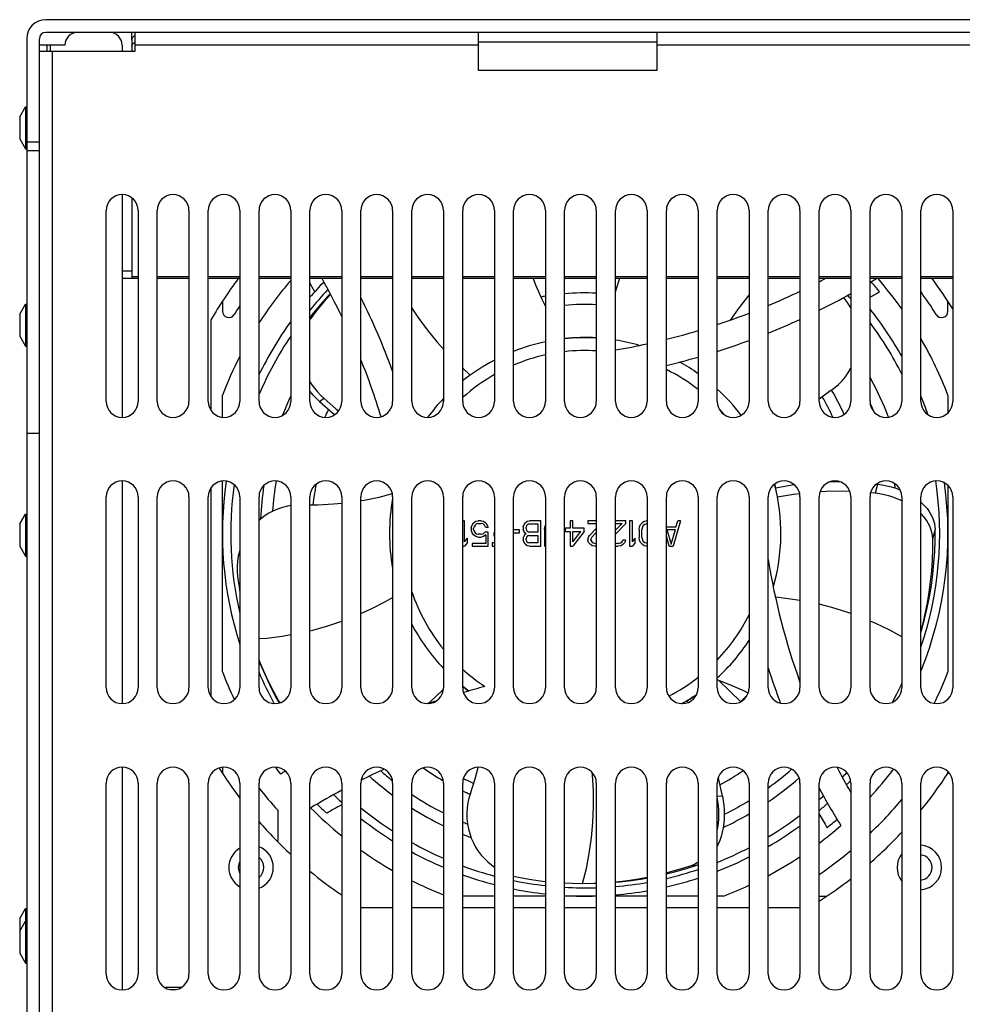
# Model space of a CAD drawing. Extents: x -4139 to -1089, y -1564 to 1941.
# Tile 2 of 160: x -3334 to -3186, y -682 to -528. Entities that reach past the tile are written whole.
import ezdxf

# ---------------------------------------------------------------- set-up
doc = ezdxf.new("R2010")
doc.units = 0
doc.header["$LTSCALE"] = 23.1
for name, color, linetype in [('DB155026_1_1_1_2_1_AM_0', 7, 'CONTINUOUS'), ('E_FENGSHANZHAO_D120_2_10_1', 7, 'CONTINUOUS'), ('E_FENGSHANZHAO_D120_2_5_1_', 7, 'CONTINUOUS'), ('E_FENGSHANZHAO_D120_2_6_1_', 7, 'CONTINUOUS'), ('E_FENGSHANZHAO_D120_2_7_1_', 7, 'CONTINUOUS'), ('E_FENGSHANZHAO_D120_2_8_1_', 7, 'CONTINUOUS'), ('E_FENGSHANZHAO_D120_2_9_1_', 7, 'CONTINUOUS'), ('FAN_ADDA_AD1224UB-F51_4_1_', 7, 'CONTINUOUS'), ('LDZHJ_SZCYZT_M5X14_3_1_AM_', 7, 'CONTINUOUS'), ('SE5M_BASE_DANFENG_A_3_1_AM', 7, 'CONTINUOUS'), ('SE5M_BASE_FAN_A_3_14_1_AM_', 7, 'CONTINUOUS'), ('SE5M_BASE_FAN_A_3_17_1_AM_', 7, 'CONTINUOUS'), ('SE5M_BASE_FAN_A_3_1_1_AM_0', 7, 'CONTINUOUS'), ('SE5M_BASE_P1_A_3_1_1_AM_0', 7, 'CONTINUOUS'), ('SE5M_BASE_P3_A_3_1_AM_0', 7, 'CONTINUOUS'), ('SE5M_BASE_P4_A_3_1_AM_0', 7, 'CONTINUOUS')]:
    doc.layers.add(name, color=color, linetype=linetype)

msp = doc.modelspace()

# ---------------------------------------------------------------- linework, layer by layer
at = {"layer": 'DB155026_1_1_1_2_1_AM_0', "color": 7}
for p, q in [((-3333.99, -542.99), (-3333.09, -541.43)), ((-3333.09, -541.43), (-3333.09, -548.03)), ((-3333.09, -541.43), (-3332.89, -541.43)), ((-3333.99, -542.99), (-3333.99, -546.47)), ((-3333.99, -546.47), (-3333.09, -548.03)), ((-3333.09, -548.03), (-3332.89, -548.03)), ((-3333.99, -573.99), (-3333.09, -572.43)), ((-3333.09, -572.43), (-3333.09, -579.03)), ((-3333.09, -572.43), (-3332.89, -572.43)), ((-3333.99, -573.99), (-3333.99, -577.47)), ((-3333.99, -577.47), (-3333.09, -579.03)), ((-3333.09, -579.03), (-3332.89, -579.03)), ((-3333.99, -606.99), (-3333.09, -605.43)), ((-3333.09, -605.43), (-3333.09, -612.03)), ((-3333.09, -605.43), (-3332.89, -605.43)), ((-3333.99, -606.99), (-3333.99, -610.47)), ((-3333.99, -610.47), (-3333.09, -612.03)), ((-3333.09, -612.03), (-3332.89, -612.03)), ((-3333.99, -668.99), (-3333.09, -667.43)), ((-3333.09, -667.43), (-3333.09, -669.43)), ((-3333.09, -667.43), (-3332.89, -667.43)), ((-3333.99, -668.99), (-3333.99, -670.93)), ((-3333.99, -670.99), (-3333.09, -669.43)), ((-3333.09, -669.43), (-3333.09, -676.03)), ((-3333.09, -669.43), (-3332.89, -669.43)), ((-3333.99, -670.99), (-3333.99, -674.47)), ((-3333.99, -674.47), (-3333.09, -676.03)), ((-3333.09, -676.03), (-3332.89, -676.03))]:
    msp.add_line(p, q, dxfattribs=at)
at = {"layer": 'E_FENGSHANZHAO_D120_2_10_1', "color": 7}
for start, end in [(136.5137, 140.9648), (41.427, 42.2371), (26.6845, 36.5226), (146.1442, 156.9897), (341.277, 8.5121), (172.0848, 193.0437), (203.0103, 208.7061), (316.5137, 317.5699), (226.5137, 226.6275), (311.2993, 312.2371), (230.7235, 237.093), (301.0756, 307.2965), (240.6985, 246.4467), (291.8734, 297.5402), (249.7738, 255.1732), (283.2366, 288.5829), (258.3445, 263.5566), (274.8937, 280.0842), (266.6545, 271.801)]:
    msp.add_arc((-3245.14, -608.48), 55.7, start, end, dxfattribs=at)
at = {"layer": 'E_FENGSHANZHAO_D120_2_5_1_', "color": 7}
msp.add_line((-3224.1, -631.62), (-3220.72, -634.91), dxfattribs=at)
at = {"layer": 'E_FENGSHANZHAO_D120_2_6_1_', "color": 7}
for start, end in [(86.7418, 96.061), (13.3968, 14.6252), (231.2887, 233.5569), (301.3945, 304.671)]:
    msp.add_arc((-3245.14, -608.48), 30.8, start, end, dxfattribs=at)
at = {"layer": 'E_FENGSHANZHAO_D120_2_7_1_', "color": 7}
for radius, start, end in [(37.8, 87.3455, 94.9348), (37.8, 99.5223, 100.6138), (36, 87.2128, 95.1824), (36, 312.5831, 314.9182)]:
    msp.add_arc((-3245.14, -608.48), radius, start, end, dxfattribs=at)
at = {"layer": 'E_FENGSHANZHAO_D120_2_8_1_', "color": 7}
for radius, start, end in [(44.8, 24.6941, 30.1871), (43, 25.1614, 29.9569), (44.8, 154.1985, 155.9494), (43, 169.6723, 173.9576), (44.8, 235.3574, 240.1578), (44.8, 298.1951, 303.6263), (43, 243.5724, 245.9591), (44.8, 244.5407, 246.1928)]:
    msp.add_arc((-3245.14, -608.48), radius, start, end, dxfattribs=at)
at = {"layer": 'E_FENGSHANZHAO_D120_2_9_1_', "color": 7}
for radius, start, end in [(51.05, 20.9932, 28.7578), (51.05, 154.988, 158.6643), (49.25, 22.7785, 24.597), (49.25, 170.366, 175.9324), (51.05, 171.4758, 177.434), (49.25, 8.3383, 9.1695), (51.05, 228.3816, 233.6471), (49.25, 229.272, 232.0387), (49.25, 305.7218, 311.1998), (51.05, 304.2891, 311.18), (49.25, 236.3914, 243.1317), (49.25, 296.3363, 301.5315), (51.05, 237.736, 244.1591), (51.05, 295.1263, 300.305), (49.25, 246.9865, 247.9372), (51.05, 247.8436, 249.4277)]:
    msp.add_arc((-3245.14, -608.48), radius, start, end, dxfattribs=at)
at = {"layer": 'FAN_ADDA_AD1224UB-F51_4_1_', "color": 7}
for p, q in [((-3302.14, -572.02), (-3302.14, -573.55)), ((-3188.14, -573.55), (-3188.14, -572.02)), ((-3206.52, -586.02), (-3208.39, -587.38)), ((-3302.14, -590.22), (-3302.14, -586.76)), ((-3188.14, -586.76), (-3188.14, -589.52)), ((-3302.14, -630.21), (-3302.14, -600.25)), ((-3205.06, -600.38), (-3206.78, -600.4)), ((-3199.19, -600.73), (-3199.36, -600.72)), ((-3188.14, -600.95), (-3188.14, -630.21)), ((-3199.57, -602.17), (-3200.31, -602.1)), ((-3264.08, -606.48), (-3264.39, -606.48)), ((-3264.08, -609.8), (-3264.08, -606.48)), ((-3262.67, -606.82), (-3262.3, -606.57)), ((-3262.3, -606.57), (-3261.93, -606.48)), ((-3261.48, -606.48), (-3261.93, -606.48)), ((-3261.48, -606.48), (-3261.11, -606.57)), ((-3261.11, -606.57), (-3260.74, -606.82)), ((-3254.57, -606.82), (-3254.28, -606.57)), ((-3254.28, -606.57), (-3253.91, -606.48)), ((-3252.12, -606.48), (-3253.91, -606.48)), ((-3252.12, -610.48), (-3252.12, -606.48)), ((-3247.52, -606.48), (-3247.52, -607.67)), ((-3247.07, -606.48), (-3247.52, -606.48)), ((-3247.07, -607.67), (-3247.07, -606.48)), ((-3244.7, -606.48), (-3244.7, -606.91)), ((-3243.39, -606.48), (-3244.7, -606.48)), ((-3238.76, -606.48), (-3240.39, -606.48)), ((-3238.76, -606.91), (-3238.76, -606.48)), ((-3238.16, -606.48), (-3238.16, -610.48)), ((-3237.72, -606.48), (-3238.16, -606.48)), ((-3237.72, -609.8), (-3237.72, -606.48)), ((-3236.16, -606.74), (-3235.86, -606.57)), ((-3235.86, -606.57), (-3235.49, -606.48)), ((-3235.39, -606.48), (-3235.49, -606.48)), ((-3230.14, -606.48), (-3231.33, -610.48)), ((-3230.88, -607.5), (-3230.59, -606.48)), ((-3230.14, -606.48), (-3230.59, -606.48)), ((-3263.04, -607.59), (-3262.89, -607.16)), ((-3263.04, -607.59), (-3263.04, -607.93)), ((-3262.89, -608.36), (-3263.04, -607.93)), ((-3262.89, -607.16), (-3262.67, -606.82)), ((-3262.6, -607.42), (-3262.67, -607.67)), ((-3262.67, -607.85), (-3262.67, -607.67)), ((-3262.67, -607.85), (-3262.6, -608.1)), ((-3262.45, -607.16), (-3262.6, -607.42)), ((-3262.6, -608.1), (-3262.45, -608.36)), ((-3262.22, -606.99), (-3262.45, -607.16)), ((-3261.93, -606.91), (-3262.22, -606.99)), ((-3261.93, -606.91), (-3261.48, -606.91)), ((-3261.18, -606.99), (-3261.48, -606.91)), ((-3260.96, -607.16), (-3261.18, -606.99)), ((-3260.81, -607.5), (-3260.96, -607.16)), ((-3260.81, -607.5), (-3260.37, -607.5)), ((-3260.74, -606.82), (-3260.52, -607.16)), ((-3260.52, -607.16), (-3260.37, -607.5)), ((-3255.47, -607.93), (-3256.39, -607.93)), ((-3255.47, -608.36), (-3255.47, -607.93)), ((-3254.87, -607.42), (-3254.8, -607.16)), ((-3254.87, -607.42), (-3254.87, -607.85)), ((-3254.8, -608.1), (-3254.87, -607.85)), ((-3254.8, -607.16), (-3254.57, -606.82)), ((-3254.57, -608.44), (-3254.8, -608.1)), ((-3254.35, -607.25), (-3254.43, -607.5)), ((-3254.43, -607.76), (-3254.43, -607.5)), ((-3254.43, -607.76), (-3254.35, -608.02)), ((-3254.2, -607.08), (-3254.35, -607.25)), ((-3254.35, -608.02), (-3254.2, -608.19)), ((-3253.98, -606.99), (-3254.2, -607.08)), ((-3253.98, -606.99), (-3252.57, -606.99)), ((-3252.57, -606.99), (-3252.57, -608.27)), ((-3251.53, -607.85), (-3251.46, -607.42)), ((-3251.53, -607.85), (-3251.53, -610.48)), ((-3251.46, -607.42), (-3251.39, -607.27)), ((-3248.26, -607.67), (-3248.26, -608.19)), ((-3247.52, -607.67), (-3248.26, -607.67)), ((-3245.29, -607.67), (-3247.07, -607.67)), ((-3245.29, -608.19), (-3245.29, -607.67)), ((-3244.7, -606.91), (-3243.39, -606.91)), ((-3244.47, -608.78), (-3243.39, -607.69)), ((-3238.76, -606.91), (-3240.39, -608.58)), ((-3240.39, -607.96), (-3239.35, -606.91)), ((-3240.39, -606.91), (-3239.35, -606.91)), ((-3236.68, -607.85), (-3236.6, -607.42)), ((-3236.68, -607.85), (-3236.68, -609.12)), ((-3236.6, -607.42), (-3236.45, -607.08)), ((-3236.45, -607.08), (-3236.16, -606.74)), ((-3236.16, -607.5), (-3236.23, -607.85)), ((-3236.23, -609.12), (-3236.23, -607.85)), ((-3236.01, -607.25), (-3236.16, -607.5)), ((-3235.78, -607.08), (-3236.01, -607.25)), ((-3235.49, -606.99), (-3235.78, -607.08)), ((-3235.49, -606.99), (-3235.39, -606.99)), ((-3232.39, -607.43), (-3232.37, -607.5)), ((-3230.88, -607.5), (-3232.37, -607.5)), ((-3232.29, -607.85), (-3231.63, -610.14)), ((-3232.29, -607.85), (-3230.96, -607.85)), ((-3231.63, -610.14), (-3230.96, -607.85)), ((-3264.08, -609.8), (-3263.64, -609.21)), ((-3263.64, -609.89), (-3263.64, -609.21)), ((-3262.67, -608.7), (-3262.89, -608.36)), ((-3262.3, -608.95), (-3262.67, -608.7)), ((-3262.45, -608.36), (-3262.22, -608.53)), ((-3261.93, -609.04), (-3262.3, -608.95)), ((-3262.22, -608.53), (-3261.93, -608.61)), ((-3261.48, -608.61), (-3261.93, -608.61)), ((-3261.93, -609.04), (-3261.48, -609.04)), ((-3261.48, -608.61), (-3261.18, -608.53)), ((-3261.11, -608.95), (-3261.48, -609.04)), ((-3261.18, -608.53), (-3260.89, -608.27)), ((-3260.74, -608.7), (-3261.11, -608.95)), ((-3260.37, -608.27), (-3260.89, -608.27)), ((-3260.74, -608.7), (-3260.74, -610.06)), ((-3260.37, -610.48), (-3260.37, -608.27)), ((-3259.48, -608.36), (-3259.48, -608.87)), ((-3259.39, -608.36), (-3259.48, -608.36)), ((-3259.48, -608.87), (-3259.39, -608.87)), ((-3256.39, -608.36), (-3255.47, -608.36)), ((-3254.87, -609.21), (-3254.8, -608.95)), ((-3254.87, -609.21), (-3254.87, -609.55)), ((-3254.8, -609.8), (-3254.87, -609.55)), ((-3254.8, -608.95), (-3254.57, -608.61)), ((-3254.43, -608.53), (-3254.57, -608.44)), ((-3254.57, -608.61), (-3254.43, -608.53)), ((-3254.35, -609.04), (-3254.43, -609.29)), ((-3254.43, -609.46), (-3254.43, -609.29)), ((-3254.43, -609.46), (-3254.35, -609.72)), ((-3254.2, -608.87), (-3254.35, -609.04)), ((-3254.2, -608.19), (-3253.98, -608.27)), ((-3253.98, -608.78), (-3254.2, -608.87)), ((-3252.57, -608.27), (-3253.98, -608.27)), ((-3253.98, -608.78), (-3252.57, -608.78)), ((-3252.57, -608.78), (-3252.57, -609.97)), ((-3248.26, -608.19), (-3247.52, -608.19)), ((-3247.52, -608.19), (-3247.52, -610.48)), ((-3245.29, -608.19), (-3247.07, -610.48)), ((-3247.07, -609.8), (-3245.81, -608.19)), ((-3247.07, -609.8), (-3247.07, -608.19)), ((-3247.07, -608.19), (-3245.81, -608.19)), ((-3244.7, -609.38), (-3244.62, -609.04)), ((-3244.7, -609.38), (-3244.7, -609.55)), ((-3244.62, -609.89), (-3244.7, -609.55)), ((-3244.62, -609.04), (-3244.47, -608.78)), ((-3244.1, -609.04), (-3244.25, -609.38)), ((-3244.25, -609.55), (-3244.25, -609.38)), ((-3244.25, -609.55), (-3244.1, -609.8)), ((-3243.39, -608.31), (-3244.1, -609.04)), ((-3239.35, -609.8), (-3239.2, -609.55)), ((-3238.83, -609.55), (-3239.2, -609.55)), ((-3238.83, -609.55), (-3238.9, -609.89)), ((-3237.72, -609.8), (-3237.27, -609.21)), ((-3237.27, -609.89), (-3237.27, -609.21)), ((-3236.6, -609.55), (-3236.68, -609.12)), ((-3236.45, -609.89), (-3236.6, -609.55)), ((-3236.23, -609.12), (-3236.16, -609.46)), ((-3236.16, -609.46), (-3236.01, -609.72)), ((-3231.92, -610.48), (-3232.39, -608.91)), ((-3264.39, -610.48), (-3264.08, -610.48)), ((-3263.64, -609.89), (-3264.08, -610.48)), ((-3262.89, -610.06), (-3262.89, -610.48)), ((-3260.74, -610.06), (-3262.89, -610.06)), ((-3262.89, -610.48), (-3260.37, -610.48)), ((-3259.77, -609.97), (-3259.77, -610.48)), ((-3259.39, -609.97), (-3259.77, -609.97)), ((-3259.77, -610.48), (-3259.39, -610.48)), ((-3254.57, -610.14), (-3254.8, -609.8)), ((-3254.28, -610.4), (-3254.57, -610.14)), ((-3254.35, -609.72), (-3254.2, -609.89)), ((-3253.91, -610.48), (-3254.28, -610.4)), ((-3254.2, -609.89), (-3253.98, -609.97)), ((-3252.57, -609.97), (-3253.98, -609.97)), ((-3253.91, -610.48), (-3252.12, -610.48)), ((-3251.53, -610.48), (-3251.39, -610.48)), ((-3247.52, -610.48), (-3247.07, -610.48)), ((-3244.33, -610.23), (-3244.62, -609.89)), ((-3244.03, -610.4), (-3244.33, -610.23)), ((-3244.1, -609.8), (-3243.88, -609.97)), ((-3243.58, -610.48), (-3244.03, -610.4)), ((-3243.88, -609.97), (-3243.51, -610.06)), ((-3243.58, -610.48), (-3243.39, -610.48)), ((-3243.39, -610.06), (-3243.51, -610.06)), ((-3240.39, -610.02), (-3240.24, -610.06)), ((-3240.31, -610.48), (-3240.39, -610.47)), ((-3240.31, -610.48), (-3240.02, -610.48)), ((-3239.94, -610.06), (-3240.24, -610.06)), ((-3239.5, -610.4), (-3240.02, -610.48)), ((-3239.94, -610.06), (-3239.57, -609.97)), ((-3239.57, -609.97), (-3239.35, -609.8)), ((-3239.2, -610.23), (-3239.5, -610.4)), ((-3238.9, -609.89), (-3239.2, -610.23)), ((-3238.16, -610.48), (-3237.72, -610.48)), ((-3237.27, -609.89), (-3237.72, -610.48)), ((-3236.16, -610.23), (-3236.45, -609.89)), ((-3235.86, -610.4), (-3236.16, -610.23)), ((-3236.01, -609.72), (-3235.78, -609.89)), ((-3235.49, -610.48), (-3235.86, -610.4)), ((-3235.78, -609.89), (-3235.49, -609.97)), ((-3235.39, -609.97), (-3235.49, -609.97)), ((-3235.49, -610.48), (-3235.39, -610.48)), ((-3231.92, -610.48), (-3231.33, -610.48)), ((-3229.8, -635.23), (-3229.84, -635.15)), ((-3228.95, -635.05), (-3229.12, -634.73)), ((-3302.14, -645.25), (-3302.14, -646.14)), ((-3188.14, -646.14), (-3188.14, -645.95)), ((-3293.39, -656.73), (-3293.39, -652.04)), ((-3293.65, -656.73), (-3293.39, -656.73)), ((-3229.24, -661.13), (-3227.61, -660.62)), ((-3227.39, -660.53), (-3227.61, -660.62)), ((-3245.63, -663.48), (-3245.54, -663.48)), ((-3245.14, -663.48), (-3243.39, -663.45)), ((-3259.39, -665.48), (-3264.39, -665.48)), ((-3251.39, -665.48), (-3256.39, -665.48)), ((-3243.39, -665.48), (-3248.39, -665.48)), ((-3235.39, -665.48), (-3240.39, -665.48)), ((-3227.39, -665.48), (-3232.39, -665.48)), ((-3223.41, -665.48), (-3224.39, -665.48)), ((-3208.39, -665.48), (-3207.17, -665.48))]:
    msp.add_line(p, q, dxfattribs=at)
at = {"layer": 'FAN_ADDA_AD1224UB-F51_4_1_', "color": 2}
for p, q in [((-3264.39, -582.51), (-3263.2, -583.59)), ((-3286.87, -587.74), (-3286.22, -587.21)), ((-3199.19, -600.73), (-3199.57, -602.17)), ((-3190.28, -608.39), (-3190.14, -607.93)), ((-3190.54, -609.33), (-3190.28, -608.39)), ((-3223.57, -649.79), (-3224.39, -649.83)), ((-3228.44, -660.65), (-3227.61, -660.62))]:
    msp.add_line(p, q, dxfattribs=at)
at = {"layer": 'FAN_ADDA_AD1224UB-F51_4_1_', "color": 7}
for points in [[(-3253.32, -568.43), (-3252.94, -569.43), (-3251.96, -571.66), (-3251.39, -572.8)], [(-3239.77, -568.43), (-3240.33, -570.21), (-3240.39, -570.46)], [(-3285.2, -570.81), (-3285.57, -571.2), (-3286.75, -572.52), (-3287.88, -573.86), (-3288.39, -574.52)], [(-3285.15, -570.92), (-3286.18, -572.08), (-3287.28, -573.4), (-3288.32, -574.75), (-3288.39, -574.84)], [(-3203.39, -573.06), (-3203.49, -572.85), (-3203.91, -572.18), (-3204.38, -571.53), (-3204.51, -571.37)], [(-3206.52, -586.02), (-3205.92, -585.56), (-3205.33, -585.05), (-3204.77, -584.47), (-3204.24, -583.84), (-3203.76, -583.15), (-3203.39, -582.5)], [(-3288.39, -584.66), (-3288.09, -585.1), (-3287.66, -585.66), (-3287.21, -586.2), (-3286.72, -586.72), (-3286.22, -587.21)], [(-3286.87, -587.74), (-3287.38, -587.25), (-3287.87, -586.72), (-3288.33, -586.17), (-3288.39, -586.1)], [(-3286.87, -587.74), (-3284.85, -589.53), (-3284.49, -589.81)], [(-3286.22, -587.21), (-3284.25, -588.94), (-3283.89, -589.23)], [(-3212.24, -600.86), (-3212.61, -600.9), (-3215.23, -601.36)], [(-3203.54, -601.88), (-3204.7, -601.83), (-3207.27, -601.87), (-3208.26, -601.93)], [(-3199.19, -600.73), (-3198.46, -600.84), (-3197.74, -600.98), (-3197.04, -601.16), (-3196.35, -601.37), (-3195.69, -601.61), (-3195.65, -601.62)], [(-3280.39, -603.31), (-3279.88, -603.23), (-3277.53, -602.76), (-3275.44, -602.22)], [(-3211.44, -602.23), (-3212.39, -602.35), (-3214.92, -602.79)], [(-3195.39, -603.33), (-3195.48, -603.29), (-3196.12, -603.02), (-3196.78, -602.78), (-3197.45, -602.58), (-3198.15, -602.41), (-3198.86, -602.27), (-3199.57, -602.17)], [(-3291.39, -604.09), (-3291.9, -604.18), (-3292.69, -604.38), (-3293.48, -604.65), (-3294.24, -604.99), (-3294.95, -605.37), (-3295.61, -605.8), (-3296.23, -606.28), (-3296.39, -606.42)], [(-3288.39, -603.96), (-3287.13, -603.96), (-3284.69, -603.83), (-3283.39, -603.7)], [(-3192.39, -603.58), (-3192.25, -603.7), (-3191.82, -604.13), (-3191.43, -604.57), (-3191.1, -605.03), (-3190.82, -605.49), (-3190.58, -605.96), (-3190.4, -606.44), (-3190.26, -606.92), (-3190.18, -607.42), (-3190.14, -607.93)], [(-3190.54, -609.33), (-3190.58, -608.81), (-3190.67, -608.3), (-3190.81, -607.81), (-3191.01, -607.32), (-3191.25, -606.85), (-3191.53, -606.39), (-3191.87, -605.94), (-3192.26, -605.5), (-3192.39, -605.38)], [(-3192.39, -624.04), (-3192.29, -623.7), (-3191.81, -621.93), (-3191.4, -620.18), (-3191.05, -618.42), (-3190.75, -616.65), (-3190.51, -614.88), (-3190.34, -613.12), (-3190.22, -611.37), (-3190.15, -609.63), (-3190.14, -607.93)], [(-3192.39, -623.92), (-3192.08, -622.77), (-3191.7, -621.1), (-3191.36, -619.41), (-3191.09, -617.72), (-3190.86, -616.02), (-3190.7, -614.33), (-3190.59, -612.65), (-3190.54, -610.97), (-3190.54, -609.33)], [(-3299.39, -611.04), (-3299.47, -611.3), (-3299.65, -612.06), (-3299.78, -612.84), (-3299.84, -613.63), (-3299.84, -614.43), (-3299.77, -615.23)], [(-3299.77, -615.23), (-3299.53, -616.93), (-3299.39, -617.73)], [(-3296.39, -628.35), (-3296.34, -628.48), (-3295.66, -630.09), (-3294.93, -631.68), (-3294.14, -633.24), (-3293.31, -634.77), (-3293.12, -635.11)], [(-3296.39, -628.43), (-3296.19, -628.96), (-3295.49, -630.61), (-3294.75, -632.24), (-3293.94, -633.84), (-3293.24, -635.15)], [(-3219.54, -633.58), (-3220.23, -633.23), (-3222.43, -632.26), (-3224.39, -631.51)], [(-3196.88, -635.02), (-3196.18, -633.71), (-3195.45, -632.22), (-3195.39, -632.08)], [(-3269.87, -635.23), (-3269.52, -634.94), (-3267.6, -633.16), (-3267.4, -632.95)], [(-3263.18, -649.36), (-3262.42, -647.02), (-3261.94, -645.24)], [(-3223.57, -649.79), (-3224.16, -647.16), (-3224.24, -646.88)], [(-3263.18, -649.36), (-3263.4, -650.07), (-3263.57, -650.83), (-3263.69, -651.62), (-3263.74, -652.44), (-3263.72, -653.27), (-3263.64, -654.1), (-3263.49, -654.89), (-3263.29, -655.65), (-3263.03, -656.39), (-3262.71, -657.09), (-3262.35, -657.76), (-3261.94, -658.41), (-3261.47, -659.02), (-3260.96, -659.59), (-3260.44, -660.11), (-3259.87, -660.58), (-3259.39, -660.93)], [(-3223.57, -649.79), (-3223.45, -650.5), (-3223.36, -651.21), (-3223.31, -651.92), (-3223.3, -652.64), (-3223.32, -653.34), (-3223.38, -654.04), (-3223.48, -654.75), (-3223.61, -655.44), (-3223.79, -656.1), (-3224.01, -656.73), (-3224.25, -657.32), (-3224.39, -657.59)], [(-3224.39, -655.16), (-3224.31, -654.74), (-3224.21, -654.04), (-3224.15, -653.35), (-3224.14, -652.65), (-3224.15, -651.94), (-3224.2, -651.23), (-3224.29, -650.53), (-3224.39, -649.96)], [(-3232.39, -661.81), (-3231.67, -661.63), (-3230.03, -661.16), (-3228.44, -660.65)], [(-3228.44, -660.65), (-3227.97, -660.46), (-3227.53, -660.22), (-3227.39, -660.13)], [(-3232.39, -661.98), (-3230.91, -661.61), (-3229.24, -661.13)], [(-3256.39, -662.34), (-3256.39, -662.34), (-3255.6, -662.52)], [(-3255.6, -662.52), (-3253.92, -662.82), (-3252.23, -663.06), (-3251.39, -663.16)], [(-3248.39, -663.4), (-3247.21, -663.46), (-3245.63, -663.48)], [(-3245.54, -663.48), (-3243.73, -663.45), (-3243.39, -663.43)], [(-3240.39, -663.23), (-3240.2, -663.21), (-3238.47, -663), (-3236.74, -662.74), (-3235.39, -662.49)], [(-3240.39, -663.27), (-3239.65, -663.21), (-3237.88, -663), (-3236.1, -662.74), (-3235.39, -662.6)]]:
    msp.add_lwpolyline(points, dxfattribs=at)
at = {"layer": 'FAN_ADDA_AD1224UB-F51_4_1_', "color": 2}
for points in [[(-3219.39, -571.01), (-3219.42, -571.04), (-3220.95, -572.98), (-3222.35, -574.94)], [(-3272.39, -573.07), (-3271.43, -574.51), (-3269.96, -576.5), (-3268.39, -578.41), (-3267.39, -579.51)], [(-3280.39, -621.06), (-3278.68, -620.29), (-3276.5, -619.18), (-3275.39, -618.54)], [(-3211.39, -619), (-3213.6, -618.68), (-3215.24, -618.52)], [(-3203.39, -621.08), (-3204.05, -620.84), (-3206.39, -620.12), (-3208.39, -619.61)], [(-3288.39, -623.76), (-3287.95, -623.66), (-3285.58, -622.99), (-3283.39, -622.26)], [(-3195.39, -624.72), (-3197.27, -623.69), (-3199.48, -622.63), (-3200.39, -622.24)], [(-3296.39, -625.01), (-3295.17, -624.92), (-3292.76, -624.62), (-3291.39, -624.38)], [(-3245.54, -663.48), (-3244.96, -661.14), (-3244.5, -658.76), (-3244.16, -656.34), (-3243.94, -653.89), (-3243.84, -651.42), (-3243.86, -648.95), (-3244.01, -646.48), (-3244.05, -646.04)]]:
    msp.add_lwpolyline(points, dxfattribs=at)
at = {"layer": 'FAN_ADDA_AD1224UB-F51_4_1_', "color": 7}
for centre, radius, start, end in [((-3245.14, -608.48), 65, 141.9544, 142.0584), ((-3245.14, -608.48), 61, 139.3154, 147.1605), ((-3245.14, -608.48), 57, 136.0744, 139.3778), ((-3382.31, -622.2), 107.88, 28.6462, 29.4803), ((-3382.31, -622.2), 109.88, 25.7968, 29.3008), ((-3258.86, -471.32), 109.88, 297.3474, 297.875), ((-3258.86, -471.32), 113.88, 300.8977, 301.4837), ((-3245.14, -608.48), 59.86, 39.4127, 41.3528), ((-3245.14, -608.48), 61, 35.3399, 41.0399), ((-3258.86, -471.32), 109.88, 292.7405, 295.601), ((-3258.86, -471.32), 113.88, 296.312, 299.1503), ((-3258.86, -471.32), 115.88, 300.3027, 301.1627), ((-3245.14, -608.48), 65, 31.9527, 35.7334), ((-3382.31, -622.2), 113.88, 20.1379, 26.4892), ((-3301.14, -573.55), 1, 180, 328.0473), ((-3245.14, -608.48), 65, 146.5972, 148.0473), ((-3258.86, -471.32), 109.88, 288.285, 291.0562), ((-3245.14, -608.48), 57, 29.1898, 38.2492), ((-3189.14, -573.55), 1, 211.9527, 360), ((-3245.14, -608.48), 57, 144.2358, 154.0779), ((-3258.86, -471.32), 113.88, 291.8996, 294.6355), ((-3258.86, -471.32), 109.88, 283.9417, 286.6465), ((-3245.14, -608.48), 30.75, 101.7324, 111.4688), ((-3245.14, -608.48), 30.75, 86.7368, 96.0687), ((-3245.14, -608.48), 30.75, 73.9532, 81.1116), ((-3258.86, -471.32), 109.88, 279.6797, 282.3359), ((-3258.86, -471.32), 113.88, 287.6192, 290.2814), ((-3245.14, -608.48), 61, 20.8644, 30.1238), ((-3245.14, -608.48), 61, 152.8149, 159.1356), ((-3382.31, -622.2), 109.88, 16.9688, 21.9425), ((-3245.14, -608.48), 30.75, 117.6135, 128.7765), ((-3258.86, -471.32), 113.88, 283.4432, 286.0454), ((-3245.14, -608.48), 30.75, 54.7362, 61.116), ((-3245.14, -608.48), 30.75, 37.1871, 47.5609), ((-3245.14, -608.48), 30.75, 136.3743, 143.5806), ((-3245.14, -608.48), 57, 19.1487, 22.2387), ((-3245.14, -608.48), 57, 171.7041, 197.8383), ((-3245.14, -608.48), 30.75, 343.9532, 14.5955), ((-3245.14, -608.48), 57, 337.7814, 8.0215), ((-3245.14, -608.48), 30.75, 169.6968, 190.3077), ((-3107.97, -594.76), 109.88, 189.331, 199.7451), ((-3245.14, -608.48), 30.75, 207.5697, 223.646), ((-3245.14, -608.48), 30.75, 312.4613, 326.8946), ((-3107.97, -594.76), 113.88, 197.8165, 200.7887), ((-3245.14, -608.48), 61, 200.8644, 205.3687), ((-3245.14, -608.48), 61, 334.025, 339.1356), ((-3245.14, -608.48), 30.75, 231.2269, 233.5727), ((-3231.42, -745.65), 116.88, 104.6009, 106.326), ((-3245.14, -608.48), 30.75, 299.5284, 304.8006), ((-3231.42, -745.65), 116.88, 108.5065, 109.1286), ((-3245.14, -608.48), 61, 217.0629, 218.3162), ((-3107.97, -594.76), 109.88, 207.3624, 209.7168), ((-3231.42, -745.65), 116.88, 121.3621, 121.7938), ((-3231.42, -745.65), 109.88, 114.3376, 116.4416), ((-3245.14, -608.48), 61, 317.1944, 322.5888), ((-3245.14, -608.48), 57, 316.0744, 317.0433), ((-3245.14, -608.48), 65, 217.9503, 222.0716), ((-3231.42, -745.65), 109.88, 118.2317, 121.1585), ((-3245.14, -608.48), 57, 226.0744, 227.8516), ((-3107.97, -594.76), 113.88, 208.1253, 211.5831), ((-3245.14, -608.48), 59.86, 225.2759, 227.2664), ((-3231.42, -745.65), 107.88, 118.7987, 120.2442), ((-3245.14, -608.48), 57, 310.1461, 311.9161), ((-3245.14, -608.48), 65, 313.5217, 319.9477), ((-3245.14, -608.48), 61, 225, 231.1566), ((-3107.97, -594.76), 115.88, 209.9434, 211.1627), ((-3245.14, -608.48), 57, 231.7892, 237.9378), ((-3245.14, -608.48), 57, 300.3, 306.3161), ((-3245.14, -608.48), 61, 307.056, 311.1623), ((-3245.14, -608.48), 59.86, 309.4127, 311.3528), ((-3245.14, -608.48), 61, 234.6985, 240.2639), ((-3245.14, -608.48), 57, 241.4302, 247.0168), ((-3245.14, -608.48), 65, 304.4312, 309.9677), ((-3245.14, -608.48), 57, 291.3551, 296.8651), ((-3245.14, -608.48), 61, 298.1228, 303.5929), ((-3245.14, -608.48), 57, 250.2555, 255.52), ((-3245.14, -608.48), 61, 243.4612, 248.6035), ((-3245.14, -608.48), 57, 282.9295, 288.1493), ((-3245.14, -608.48), 61, 290.8644, 294.9756), ((-3245.14, -608.48), 57, 258.6146, 263.704), ((-3245.14, -608.48), 57, 266.7309, 271.7598), ((-3245.14, -608.48), 57, 274.7814, 279.8521)]:
    msp.add_arc(centre, radius, start, end, dxfattribs=at)
at = {"layer": 'FAN_ADDA_AD1224UB-F51_4_1_', "color": 2}
for start, end in [(86.5101, 96.4912), (102.56, 113.036), (51.8605, 63.6571), (119.7153, 132.0459), (40.5095, 42.9092), (198.5657, 219.2927), (316.2048, 333.6362), (227.9438, 236.7976), (297.1767, 308.1445)]:
    msp.add_arc((-3245.14, -608.48), 28.75, start, end, dxfattribs=at)
at = {"layer": 'LDZHJ_SZCYZT_M5X14_3_1_AM_', "color": 7}
for p, q in [((-3311.09, -679.83), (-3311.15, -679.89)), ((-3308.53, -679.83), (-3311.09, -679.83)), ((-3309.49, -680.2), (-3310.29, -680.2))]:
    msp.add_line(p, q, dxfattribs=at)
at = {"layer": 'SE5M_BASE_DANFENG_A_3_1_AM', "color": 7}
for p, q in [((-3316.39, -530.89), (-3316.39, -532.73)), ((-3316.39, -555.74), (-3316.39, -568.43)), ((-3317.89, -567.23), (-3316.39, -567.23)), ((-3315.39, -568.43), (-3317.89, -568.43)), ((-3307.39, -568.43), (-3312.39, -568.43)), ((-3299.39, -568.43), (-3304.39, -568.43)), ((-3291.39, -568.43), (-3296.39, -568.43)), ((-3283.39, -568.43), (-3288.39, -568.43)), ((-3275.39, -568.43), (-3280.39, -568.43)), ((-3267.39, -568.43), (-3272.39, -568.43)), ((-3259.39, -568.43), (-3264.39, -568.43)), ((-3251.39, -568.43), (-3256.39, -568.43)), ((-3243.39, -568.43), (-3248.39, -568.43)), ((-3235.39, -568.43), (-3240.39, -568.43)), ((-3227.39, -568.43), (-3232.39, -568.43)), ((-3219.39, -568.43), (-3224.39, -568.43)), ((-3211.39, -568.43), (-3216.39, -568.43)), ((-3203.39, -568.43), (-3208.39, -568.43)), ((-3195.39, -568.43), (-3200.39, -568.43)), ((-3187.39, -568.43), (-3192.39, -568.43))]:
    msp.add_line(p, q, dxfattribs=at)
at = {"layer": 'SE5M_BASE_DANFENG_A_3_1_AM', "color": 2}
for p, q in [((-3316.39, -568.11), (-3315.39, -568.11)), ((-3312.39, -568.11), (-3307.39, -568.11)), ((-3304.39, -568.11), (-3299.39, -568.11)), ((-3296.39, -568.11), (-3291.39, -568.11)), ((-3288.39, -568.11), (-3283.39, -568.11)), ((-3280.39, -568.11), (-3275.39, -568.11)), ((-3272.39, -568.11), (-3267.39, -568.11)), ((-3264.39, -568.11), (-3259.39, -568.11)), ((-3256.39, -568.11), (-3251.39, -568.11)), ((-3248.39, -568.11), (-3243.39, -568.11)), ((-3240.39, -568.11), (-3235.39, -568.11)), ((-3232.39, -568.11), (-3227.39, -568.11)), ((-3224.39, -568.11), (-3219.39, -568.11)), ((-3216.39, -568.11), (-3211.39, -568.11)), ((-3208.39, -568.11), (-3203.39, -568.11)), ((-3200.39, -568.11), (-3195.39, -568.11)), ((-3192.39, -568.11), (-3187.39, -568.11))]:
    msp.add_line(p, q, dxfattribs=at)
at = {"layer": 'SE5M_BASE_DANFENG_A_3_1_AM', "color": 7}
for points in [[(-3315.89, -530.23), (-3315.91, -530.24), (-3316.01, -530.31), (-3316.09, -530.37), (-3316.17, -530.44), (-3316.24, -530.51), (-3316.29, -530.58), (-3316.33, -530.66), (-3316.36, -530.74), (-3316.38, -530.82), (-3316.39, -530.89)], [(-3316.39, -531.93), (-3316.38, -531.85), (-3316.36, -531.78), (-3316.33, -531.7), (-3316.29, -531.62), (-3316.24, -531.55), (-3316.17, -531.48), (-3316.09, -531.41), (-3316.01, -531.35), (-3315.91, -531.28), (-3315.89, -531.27)]]:
    msp.add_lwpolyline(points, dxfattribs=at)
at = {"layer": 'SE5M_BASE_FAN_A_3_14_1_AM_', "color": 7}
for radius, start, end in [(3.5, 274.0944, 85.9048), (3.5, 141.8558, 218.1317), (2, 277.1954, 82.8103)]:
    msp.add_arc((-3192.64, -660.98), radius, start, end, dxfattribs=at)
at = {"layer": 'SE5M_BASE_FAN_A_3_17_1_AM_', "color": 7}
for radius, start, end in [(3.5, 120.0393, 239.9553), (3.5, 290.9575, 69.0502), (2, 151.2014, 208.8013), (2, 308.7059, 51.3065)]:
    msp.add_arc((-3297.64, -660.98), radius, start, end, dxfattribs=at)
at = {"layer": 'SE5M_BASE_FAN_A_3_1_1_AM_0', "color": 7}
for p, q in [((-3316.39, -530.89), (-3316.39, -529.73)), ((-3303.94, -574.93), (-3303.94, -589.16)), ((-3303.94, -601.31), (-3303.94, -634.16)), ((-3280.3, -667.28), (-3275.39, -667.28)), ((-3272.39, -667.28), (-3267.39, -667.28)), ((-3264.39, -667.28), (-3259.39, -667.28)), ((-3256.39, -667.28), (-3251.39, -667.28)), ((-3248.39, -667.28), (-3243.39, -667.28)), ((-3240.39, -667.28), (-3235.39, -667.28)), ((-3232.39, -667.28), (-3227.39, -667.28)), ((-3224.39, -667.28), (-3219.39, -667.28)), ((-3216.39, -667.28), (-3211.39, -667.28))]:
    msp.add_line(p, q, dxfattribs=at)
for start, end in [(143.2849, 149.8491), (31.8633, 36.7151), (212.2394, 217.0689), (320.8826, 327.084), (221.0811, 227.1377), (311.1574, 317.0298), (230.5016, 235.7647), (302.7182, 307.8833), (238.7752, 238.8621)]:
    msp.add_arc((-3245.14, -609.08), 68, start, end, dxfattribs=at)
at = {"layer": 'SE5M_BASE_P1_A_3_1_1_AM_0', "color": 7}
for p, q in [((-2740.89, -527.73), (-3329.89, -527.73)), ((-3332.89, -530.73), (-3332.89, -684.73)), ((-3330.89, -684.73), (-3330.89, -530.73)), ((-2740.89, -529.73), (-3329.89, -529.73)), ((-3332.89, -592.73), (-3330.89, -592.73))]:
    msp.add_line(p, q, dxfattribs=at)
at = {"layer": 'SE5M_BASE_P1_A_3_1_1_AM_0', "color": 2}
for p, q in [((-3332.89, -546.91), (-3330.89, -546.91)), ((-3330.89, -548.32), (-3332.89, -548.32))]:
    msp.add_line(p, q, dxfattribs=at)
at = {"layer": 'SE5M_BASE_P1_A_3_1_1_AM_0', "color": 7}
for radius in [3, 1]:
    msp.add_arc((-3329.89, -530.73), radius, 90, 180, dxfattribs=at)
at = {"layer": 'SE5M_BASE_P3_A_3_1_AM_0', "color": 7}
for p, q in [((-3315.89, -529.73), (-3315.89, -532.73)), ((-3261.89, -535.73), (-3261.89, -529.73)), ((-3233.89, -529.73), (-3233.89, -535.73)), ((-3261.89, -531.23), (-3233.89, -531.23)), ((-3315.89, -532.73), (-3330.89, -532.73)), ((-3233.89, -535.73), (-3261.89, -535.73)), ((-3320.39, -587.73), (-3320.39, -557.73)), ((-3315.39, -557.73), (-3315.39, -587.73)), ((-3312.39, -587.73), (-3312.39, -557.73)), ((-3307.39, -557.73), (-3307.39, -587.73)), ((-3304.39, -587.73), (-3304.39, -557.73)), ((-3299.39, -557.73), (-3299.39, -587.73)), ((-3296.39, -587.73), (-3296.39, -557.73)), ((-3291.39, -557.73), (-3291.39, -587.73)), ((-3288.39, -587.73), (-3288.39, -557.73)), ((-3283.39, -557.73), (-3283.39, -587.73)), ((-3280.39, -587.73), (-3280.39, -557.73)), ((-3275.39, -557.73), (-3275.39, -587.73)), ((-3272.39, -587.73), (-3272.39, -557.73)), ((-3267.39, -557.73), (-3267.39, -587.73)), ((-3264.39, -587.73), (-3264.39, -557.73)), ((-3259.39, -557.73), (-3259.39, -587.73)), ((-3256.39, -587.73), (-3256.39, -557.73)), ((-3251.39, -557.73), (-3251.39, -587.73)), ((-3248.39, -587.73), (-3248.39, -557.73)), ((-3243.39, -557.73), (-3243.39, -587.73)), ((-3240.39, -587.73), (-3240.39, -557.73)), ((-3235.39, -557.73), (-3235.39, -587.73)), ((-3232.39, -587.73), (-3232.39, -557.73)), ((-3227.39, -557.73), (-3227.39, -587.73)), ((-3224.39, -587.73), (-3224.39, -557.73)), ((-3219.39, -557.73), (-3219.39, -587.73)), ((-3216.39, -587.73), (-3216.39, -557.73)), ((-3211.39, -557.73), (-3211.39, -587.73)), ((-3208.39, -587.73), (-3208.39, -557.73)), ((-3203.39, -557.73), (-3203.39, -587.73)), ((-3200.39, -587.73), (-3200.39, -557.73)), ((-3195.39, -557.73), (-3195.39, -587.73)), ((-3192.39, -587.73), (-3192.39, -557.73)), ((-3187.39, -557.73), (-3187.39, -587.73)), ((-3320.39, -632.73), (-3320.39, -602.73)), ((-3315.39, -602.73), (-3315.39, -632.73)), ((-3312.39, -632.73), (-3312.39, -602.73)), ((-3307.39, -602.73), (-3307.39, -632.73)), ((-3304.39, -632.73), (-3304.39, -602.73)), ((-3299.39, -602.73), (-3299.39, -632.73)), ((-3296.39, -632.73), (-3296.39, -602.73)), ((-3291.39, -602.73), (-3291.39, -632.73)), ((-3288.39, -632.73), (-3288.39, -602.73)), ((-3283.39, -602.73), (-3283.39, -632.73)), ((-3280.39, -632.73), (-3280.39, -602.73)), ((-3275.39, -602.73), (-3275.39, -632.73)), ((-3272.39, -632.73), (-3272.39, -602.73)), ((-3267.39, -602.73), (-3267.39, -632.73)), ((-3264.39, -632.73), (-3264.39, -602.73)), ((-3259.39, -602.73), (-3259.39, -632.73)), ((-3256.39, -632.73), (-3256.39, -602.73)), ((-3251.39, -602.73), (-3251.39, -632.73)), ((-3248.39, -632.73), (-3248.39, -602.73)), ((-3243.39, -602.73), (-3243.39, -632.73)), ((-3240.39, -632.73), (-3240.39, -602.73)), ((-3235.39, -602.73), (-3235.39, -632.73)), ((-3232.39, -632.73), (-3232.39, -602.73)), ((-3227.39, -602.73), (-3227.39, -632.73)), ((-3224.39, -632.73), (-3224.39, -602.73)), ((-3219.39, -602.73), (-3219.39, -632.73)), ((-3216.39, -632.73), (-3216.39, -602.73)), ((-3211.39, -602.73), (-3211.39, -632.73)), ((-3208.39, -632.73), (-3208.39, -602.73)), ((-3203.39, -602.73), (-3203.39, -632.73)), ((-3200.39, -632.73), (-3200.39, -602.73)), ((-3195.39, -602.73), (-3195.39, -632.73)), ((-3192.39, -632.73), (-3192.39, -602.73)), ((-3187.39, -602.73), (-3187.39, -632.73)), ((-3320.39, -677.73), (-3320.39, -647.73)), ((-3315.39, -647.73), (-3315.39, -677.73)), ((-3312.39, -677.73), (-3312.39, -647.73)), ((-3307.39, -647.73), (-3307.39, -677.73)), ((-3304.39, -677.73), (-3304.39, -647.73)), ((-3299.39, -647.73), (-3299.39, -677.73)), ((-3296.39, -677.73), (-3296.39, -647.73)), ((-3291.39, -647.73), (-3291.39, -677.73)), ((-3288.39, -677.73), (-3288.39, -647.73)), ((-3283.39, -647.73), (-3283.39, -677.73)), ((-3280.39, -677.73), (-3280.39, -647.73)), ((-3275.39, -647.73), (-3275.39, -677.73)), ((-3272.39, -677.73), (-3272.39, -647.73)), ((-3267.39, -647.73), (-3267.39, -677.73)), ((-3264.39, -677.73), (-3264.39, -647.73)), ((-3259.39, -647.73), (-3259.39, -677.73)), ((-3256.39, -677.73), (-3256.39, -647.73)), ((-3251.39, -647.73), (-3251.39, -677.73)), ((-3248.39, -677.73), (-3248.39, -647.73)), ((-3243.39, -647.73), (-3243.39, -677.73)), ((-3240.39, -677.73), (-3240.39, -647.73)), ((-3235.39, -647.73), (-3235.39, -677.73)), ((-3232.39, -677.73), (-3232.39, -647.73)), ((-3227.39, -647.73), (-3227.39, -677.73)), ((-3224.39, -677.73), (-3224.39, -647.73)), ((-3219.39, -647.73), (-3219.39, -677.73)), ((-3216.39, -677.73), (-3216.39, -647.73)), ((-3211.39, -647.73), (-3211.39, -677.73)), ((-3208.39, -677.73), (-3208.39, -647.73)), ((-3203.39, -647.73), (-3203.39, -677.73)), ((-3200.39, -677.73), (-3200.39, -647.73)), ((-3195.39, -647.73), (-3195.39, -677.73)), ((-3192.39, -677.73), (-3192.39, -647.73)), ((-3187.39, -647.73), (-3187.39, -677.73))]:
    msp.add_line(p, q, dxfattribs=at)
at = {"layer": 'SE5M_BASE_P3_A_3_1_AM_0', "color": 2}
for p, q in [((-3261.89, -531.73), (-3315.89, -531.73)), ((-2836.89, -531.73), (-3233.89, -531.73)), ((-3328.89, -532.73), (-3328.89, -684.73))]:
    msp.add_line(p, q, dxfattribs=at)
at = {"layer": 'SE5M_BASE_P3_A_3_1_AM_0', "color": 7}
for centre, start, end in [((-3317.89, -557.73), 0, 180), ((-3309.89, -557.73), 0, 180), ((-3301.89, -557.73), 0, 180), ((-3293.89, -557.73), 0, 180), ((-3285.89, -557.73), 0, 180), ((-3277.89, -557.73), 0, 180), ((-3269.89, -557.73), 0, 180), ((-3261.89, -557.73), 0, 180), ((-3253.89, -557.73), 0, 180), ((-3245.89, -557.73), 0, 180), ((-3237.89, -557.73), 0, 180), ((-3229.89, -557.73), 0, 180), ((-3221.89, -557.73), 0, 180), ((-3213.89, -557.73), 0, 180), ((-3205.89, -557.73), 0, 180), ((-3197.89, -557.73), 0, 180), ((-3189.89, -557.73), 0, 180), ((-3317.89, -587.73), 180, 360), ((-3309.89, -587.73), 180, 360), ((-3301.89, -587.73), 180, 360), ((-3293.89, -587.73), 180, 360), ((-3285.89, -587.73), 180, 360), ((-3277.89, -587.73), 180, 360), ((-3269.89, -587.73), 180, 360), ((-3261.89, -587.73), 180, 360), ((-3253.89, -587.73), 180, 360), ((-3245.89, -587.73), 180, 360), ((-3237.89, -587.73), 180, 360), ((-3229.89, -587.73), 180, 360), ((-3221.89, -587.73), 180, 360), ((-3213.89, -587.73), 180, 360), ((-3205.89, -587.73), 180, 360), ((-3197.89, -587.73), 180, 360), ((-3189.89, -587.73), 180, 360), ((-3317.89, -602.73), 0, 180), ((-3309.89, -602.73), 0, 180), ((-3301.89, -602.73), 0, 180), ((-3293.89, -602.73), 0, 180), ((-3285.89, -602.73), 0, 180), ((-3277.89, -602.73), 0, 180), ((-3269.89, -602.73), 0, 180), ((-3261.89, -602.73), 0, 180), ((-3253.89, -602.73), 0, 180), ((-3245.89, -602.73), 0, 180), ((-3237.89, -602.73), 0, 180), ((-3229.89, -602.73), 0, 180), ((-3221.89, -602.73), 0, 180), ((-3213.89, -602.73), 0, 180), ((-3205.89, -602.73), 0, 180), ((-3197.89, -602.73), 0, 180), ((-3189.89, -602.73), 0, 180), ((-3317.89, -632.73), 180, 360), ((-3309.89, -632.73), 180, 360), ((-3301.89, -632.73), 180, 360), ((-3293.89, -632.73), 180, 360), ((-3285.89, -632.73), 180, 360), ((-3277.89, -632.73), 180, 360), ((-3269.89, -632.73), 180, 360), ((-3261.89, -632.73), 180, 360), ((-3253.89, -632.73), 180, 360), ((-3245.89, -632.73), 180, 360), ((-3237.89, -632.73), 180, 360), ((-3229.89, -632.73), 180, 360), ((-3221.89, -632.73), 180, 360), ((-3213.89, -632.73), 180, 360), ((-3205.89, -632.73), 180, 360), ((-3197.89, -632.73), 180, 360), ((-3189.89, -632.73), 180, 360), ((-3317.89, -647.73), 0, 180), ((-3309.89, -647.73), 0, 180), ((-3301.89, -647.73), 0, 180), ((-3293.89, -647.73), 0, 180), ((-3285.89, -647.73), 0, 180), ((-3277.89, -647.73), 0, 180), ((-3269.89, -647.73), 0, 180), ((-3261.89, -647.73), 0, 180), ((-3253.89, -647.73), 0, 180), ((-3245.89, -647.73), 0, 180), ((-3237.89, -647.73), 0, 180), ((-3229.89, -647.73), 0, 180), ((-3221.89, -647.73), 0, 180), ((-3213.89, -647.73), 0, 180), ((-3205.89, -647.73), 0, 180), ((-3197.89, -647.73), 0, 180), ((-3189.89, -647.73), 0, 180), ((-3317.89, -677.73), 180, 360), ((-3309.89, -677.73), 180, 360), ((-3301.89, -677.73), 180, 360), ((-3293.89, -677.73), 180, 360), ((-3285.89, -677.73), 180, 360), ((-3277.89, -677.73), 180, 360), ((-3269.89, -677.73), 180, 360), ((-3261.89, -677.73), 180, 360), ((-3253.89, -677.73), 180, 360), ((-3245.89, -677.73), 180, 360), ((-3237.89, -677.73), 180, 360), ((-3229.89, -677.73), 180, 360), ((-3221.89, -677.73), 180, 360), ((-3213.89, -677.73), 180, 360), ((-3205.89, -677.73), 180, 360), ((-3197.89, -677.73), 180, 360), ((-3189.89, -677.73), 180, 360)]:
    msp.add_arc(centre, 2.5, start, end, dxfattribs=at)
at = {"layer": 'SE5M_BASE_P4_A_3_1_AM_0', "color": 7}
for p, q in [((-3326.89, -531.73), (-3330.89, -531.73)), ((-3329.69, -532.73), (-3329.69, -531.73)), ((-3317.89, -531.73), (-3317.89, -532.73)), ((-3317.89, -555.23), (-3317.89, -590.23)), ((-3317.89, -600.23), (-3317.89, -635.23)), ((-3317.89, -645.23), (-3317.89, -680.23))]:
    msp.add_line(p, q, dxfattribs=at)
at = {"layer": 'SE5M_BASE_P4_A_3_1_AM_0', "color": 2}
msp.add_line((-3329.19, -531.73), (-3329.19, -532.73), dxfattribs=at)
at = {"layer": 'SE5M_BASE_P4_A_3_1_AM_0', "color": 7}
for centre, start, end in [((-3324.89, -531.73), 90, 180), ((-3319.89, -531.73), 0, 90)]:
    msp.add_arc(centre, 2, start, end, dxfattribs=at)

doc.saveas('drawing.dxf')
